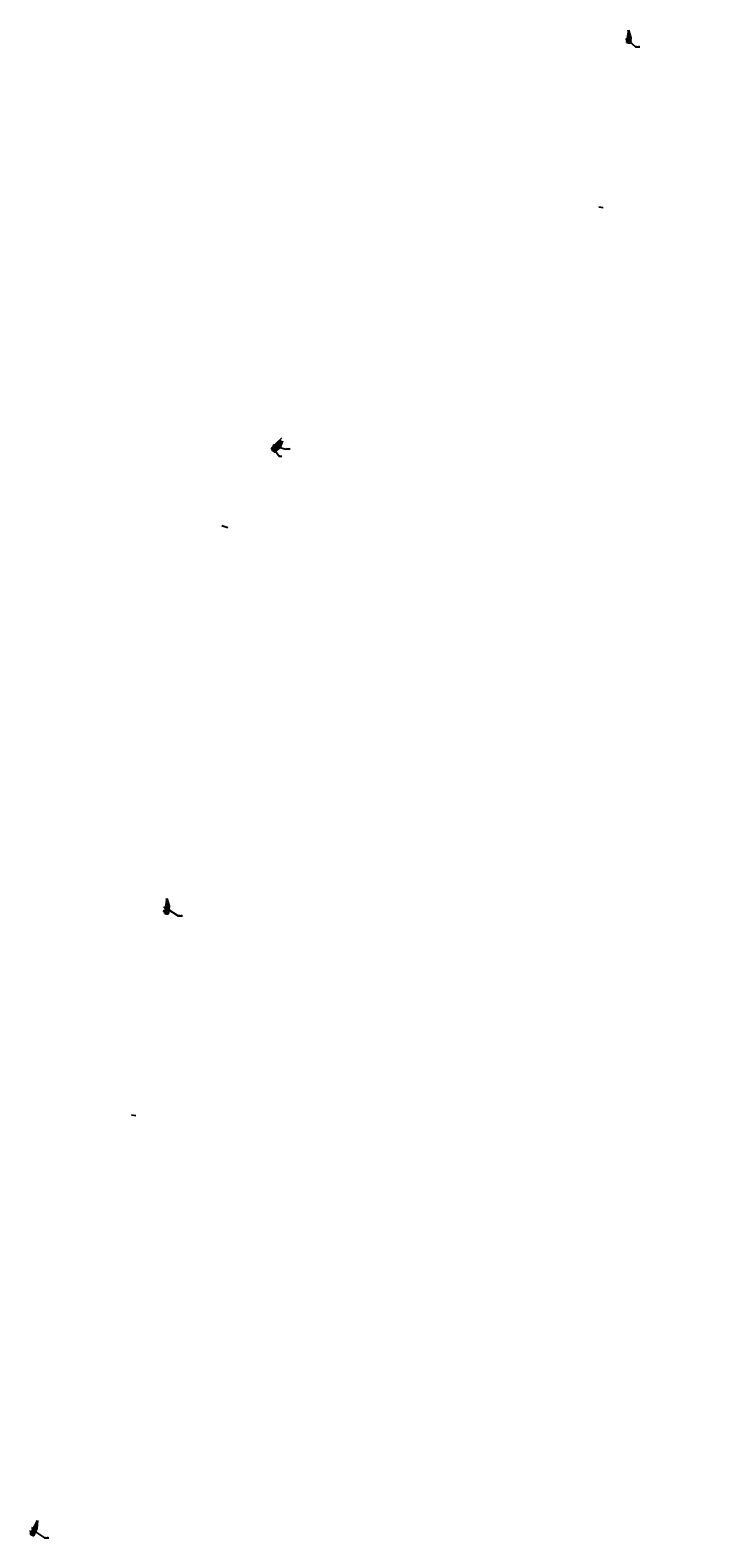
# Model space of a CAD drawing. Header units: metres. Extents: x 1286184 to 1330395, y 733895 to 801674.
# Tile 6 of 7: x 1320225 to 1323179, y 785566 to 792029. Entities that reach past the tile are written whole.
import ezdxf
from ezdxf import colors
from ezdxf.entities.mleader import LeaderData, LeaderLine
from ezdxf.math import Vec2, Vec3

# ---------------------------------------------------------------- set-up
doc = ezdxf.new("R2010")
doc.units = ezdxf.units.M
doc.linetypes.add('CENTER', pattern=[50.799999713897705, 31.75, -6.349999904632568, 6.349999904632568, -6.349999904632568])
doc.linetypes.add('JIS_02_1.0', pattern=[2, 1, -1])
for name, color, linetype, lineweight in [('000ГП_покрытие', 253, 'Continuous', 5), ('000ГП_сооружения', 7, 'Continuous', 50), ('020_razm_500', 22, 'Continuous', 25), ('03_elektro_выноски', 7, 'Continuous', 30), ('111_kromka_trot', 230, 'JIS_02_1.0', 30), ('140_constr_zdan', 250, 'Continuous', 50), ('x-КДО_ЛОС$0$А-П_Бровка', 94, 'Continuous', 35), ('x-КДО_ЛОС$0$А-П_Кромка', 170, 'Continuous', 20), ('x-КДО_ЛОС$0$А-П_Ограждение_дорожное', 10, 'x-КДО_ЛОС$0$Fill_circle-5', 20)]:
    doc.layers.add(name, color=color, linetype=linetype, lineweight=lineweight)
doc.layers.add('305_z_trotuar', color=31, linetype='Continuous', lineweight=25, transparency=0.7)
doc.layers.add('309_z_zdan', color=232, linetype='Continuous', lineweight=25, transparency=0.7)
doc.layers.add('выноски ПК', color=7, linetype='Continuous')
doc.layers.add('ГП Оформление', color=7, linetype='Continuous')
doc.layers.get('020_razm_500').off()
doc.styles.add('Geo_regular', font='cs_gost2304.shx', dxfattribs={"width": 0.75, "height": 2})
doc.styles.add('SPDS', font='geniso.shx', dxfattribs={"width": 0.8, "oblique": 15})
doc.linetypes.add('x-КДО_ЛОС$0$Fill_circle-5', pattern='A,1,0.05,[133,ltypeshp.shx,S=0.1,R=0,X=-0.05,Y=0.1],0.025,[133,ltypeshp.shx,S=0.0775,R=0,X=-0.0525,Y=0.1025],0.025,[133,ltypeshp.shx,S=0.055,R=0,X=-0.055,Y=0.105],0.025,[133,ltypeshp.shx,S=0.0325,R=0,X=-0.0575,Y=0.1075],0.025,[133,ltypeshp.shx,S=0.01,R=0,X=-0.06,Y=0.11],0.05', length=1.2)

# ---------------------------------------------------------------- blocks, each defined once
blk = doc.blocks.new('_None')
blk = doc.blocks.new('_Dot')
at = {"color": 0, "linetype": 'ByBlock', "lineweight": -2}
blk.add_line((-0.5, 0), (-1, 0), dxfattribs=at)
at = {"color": 0, "linetype": 'ByBlock', "lineweight": 30, "const_width": 0.5}
blk.add_lwpolyline([(-0.25, 0, 1), (0.25, 0, 1)], format="xyb", close=True, dxfattribs=at)
blk = doc.blocks.new('АМС')
at = {"layer": '000ГП_сооружения', "color": 18, "ltscale": 0.4, "true_color": 0x000000}
blk.add_lwpolyline([(-4, 4), (-4, -4), (4, -4), (4, 4), (-4, 4), (4, -4), (-4, -4), (4, 4)], dxfattribs=at)
at = {"layer": '000ГП_сооружения', "color": 18, "lineweight": 30, "ltscale": 0.4, "true_color": 0x000000}
for centre in [(-4.000543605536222, 4.000565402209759), (0.02307812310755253, 0.01807931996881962), (4, 4), (-4, -4), (4, -4)]:
    blk.add_circle(centre, 0.5, dxfattribs=at)
blk = doc.blocks.new('РТП')
at = {"layer": '305_z_trotuar'}
h = blk.add_hatch(color=256, dxfattribs=at)
h.dxf.hatch_style = 1
h.paths.add_polyline_path([(1296529.936452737, 737639.3603011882), (1296533.822056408, 737633.1331252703), (1296525.774070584, 737628.120492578), (1296521.894963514, 737634.3458540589)])
h.paths.add_polyline_path([(1296532.443862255, 737633.45283235), (1296526.098012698, 737629.4929594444), (1296523.267829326, 737634.028689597), (1296529.617006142, 737637.9832301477)], flags=16)
at = {"layer": '309_z_zdan'}
h = blk.add_hatch(color=256, dxfattribs=at)
h.dxf.hatch_style = 1
h.paths.add_polyline_path([(1296532.430696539, 737633.4739320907), (1296529.617006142, 737637.9832301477), (1296523.267829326, 737634.028689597), (1296526.094667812, 737629.4982802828)])
at = {"layer": '111_kromka_trot', "ltscale": 0.5}
for p, q in [((1296521.88981987, 737634.348511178), (1296529.936452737, 737639.3603011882)), ((1296529.936452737, 737639.3603011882), (1296533.822056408, 737633.1331252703)), ((1296521.88981987, 737634.348511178), (1296525.774070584, 737628.120492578)), ((1296525.774070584, 737628.120492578), (1296533.822056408, 737633.1331252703))]:
    blk.add_line(p, q, dxfattribs=at)
at = {"layer": '140_constr_zdan'}
for p, q in [((1296523.267829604, 737634.0286891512), (1296523.505498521, 737634.1767196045)), ((1296523.267829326, 737634.028689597), (1296525.154096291, 737631.0042438)), ((1296523.666479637, 737633.9187268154), (1296523.348855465, 737634.4277600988)), ((1296523.666479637, 737633.9187268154), (1296523.348855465, 737634.4277600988)), ((1296524.679409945, 737631.7623394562), (1296531.032281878, 737635.7191821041)), ((1296525.395515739, 737631.1548835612), (1296524.886482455, 737630.8372593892)), ((1296525.395515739, 737631.1548835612), (1296524.886482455, 737630.8372593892)), ((1296525.278953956, 737634.9236794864), (1296524.961470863, 737635.432486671)), ((1296525.278953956, 737634.9236794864), (1296524.961470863, 737635.432486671)), ((1296525.118257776, 737635.1812156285), (1296526.124110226, 737635.8077039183)), ((1296525.844144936, 737630.4329179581), (1296525.335111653, 737630.1152937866)), ((1296525.844144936, 737630.4329179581), (1296525.335111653, 737630.1152937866)), ((1296525.35706919, 737635.3274174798), (1296528.180686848, 737630.8022097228)), ((1296525.35706919, 737635.3274174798), (1296528.180686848, 737630.8022097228)), ((1296525.398368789, 737635.3556808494), (1296528.223017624, 737630.8288205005)), ((1296525.603907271, 737630.2830156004), (1296526.097029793, 737629.4923415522)), ((1296526.286011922, 737635.5482357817), (1296525.96838775, 737636.0572690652)), ((1296526.286011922, 737635.5482357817), (1296525.96838775, 737636.0572690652)), ((1296526.090990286, 737629.4959897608), (1296532.443862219, 737633.4528324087)), ((1296527.007977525, 737635.9968649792), (1296526.690353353, 737636.5058982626)), ((1296527.007977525, 737635.9968649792), (1296526.690353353, 737636.5058982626)), ((1296526.845607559, 737636.2570835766), (1296527.766576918, 737636.8307030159)), ((1296527.486466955, 737636.6562384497), (1296530.305691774, 737632.1380707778)), ((1296527.528907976, 737636.6826725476), (1296530.348022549, 737632.1646815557)), ((1296527.928478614, 737636.5712348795), (1296527.610854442, 737637.0802681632)), ((1296527.928478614, 737636.5712348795), (1296527.610854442, 737637.0802681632)), ((1296529.540952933, 737637.5761875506), (1296529.22346984, 737638.0849947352)), ((1296529.540952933, 737637.5761875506), (1296529.22346984, 737638.0849947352)), ((1296529.379336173, 737637.8351990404), (1296529.617006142, 737637.9832301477)), ((1296529.617006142, 737637.9832301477), (1296531.501561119, 737634.9629902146)), ((1296531.742178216, 737635.1131293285), (1296531.233144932, 737634.7955051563)), ((1296531.742178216, 737635.1131293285), (1296531.233144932, 737634.7955051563)), ((1296532.190807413, 737634.3911637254), (1296531.68177413, 737634.0735395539)), ((1296532.190807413, 737634.3911637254), (1296531.68177413, 737634.0735395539)), ((1296531.951528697, 737634.241859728), (1296532.443862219, 737633.4528324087))]:
    blk.add_line(p, q, dxfattribs=at)
at = {"layer": '140_constr_zdan', "color": 1, "linetype": 'CENTER', "lineweight": 13, "ltscale": 0.1}
for p, q in [((1296524.311488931, 737634.6795925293), (1296527.140689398, 737630.1432444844)), ((1296525.37713749, 737635.3424810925), (1296528.201852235, 737630.8155151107)), ((1296526.485389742, 737636.0315429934), (1296529.304504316, 737631.5135520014)), ((1296527.507676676, 737636.6694727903), (1296530.326857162, 737632.1513761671)), ((1296528.573487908, 737637.3321005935), (1296531.387178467, 737632.8228022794))]:
    blk.add_line(p, q, dxfattribs=at)

msp = doc.modelspace()

# ---------------------------------------------------------------- hatches: boundary and pattern name
at = {"layer": '000ГП_покрытие', "ltscale": 100}
h = msp.add_hatch(dxfattribs=at)
h.set_pattern_fill('ANSI31', color=256, scale=4, angle=81.41927483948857)
h.set_pattern_definition([(126.4192748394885, (7311780.259370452, -692711.3032737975), (-0.4023470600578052, -0.2968448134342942), [])])
h.paths.add_polyline_path([(1322795.401764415, 791984.8831563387), (1322796.892779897, 791994.8010934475), (1322786.229229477, 792021.984345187), (1322781.141979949, 791988.2697690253), (1322779.919054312, 791980.1651106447), (1322787.111643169, 791979.0798079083), (1322788.148357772, 791985.9748891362)])
h = msp.add_hatch(dxfattribs=at)
h.set_pattern_fill('ANSI31', color=256, scale=4, angle=43.55405685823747)
h.set_pattern_definition([(88.55405685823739, (5138013.347256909, -4057936.078415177), (-0.4998407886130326, 0.01261689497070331), [])])
h.paths.add_polyline_path([(1321284.616658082, 790245.4041602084), (1321290.098151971, 790250.6145430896), (1321297.600537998, 790276.0302036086), (1321274.584868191, 790254.147842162), (1321268.644732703, 790248.5002032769), (1321273.123484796, 790243.7894912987), (1321279.968434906, 790250.2985864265)])
h = msp.add_hatch(dxfattribs=at)
h.set_pattern_fill('ANSI31', color=256, scale=4, angle=81.66080650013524)
h.set_pattern_definition([(126.6608065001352, (7316008.290410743, -671173.5115567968), (-0.4010921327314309, -0.2985382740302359), [])])
h.paths.add_polyline_path([(1320817.892383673, 788262.8508935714), (1320819.343963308, 788272.7800340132), (1320808.565916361, 788299.9180919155), (1320803.620836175, 788266.1823699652), (1320802.432086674, 788258.0726283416), (1320809.853999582, 788256.9914818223), (1320810.869032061, 788263.8850376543)])
h = msp.add_hatch(dxfattribs=at)
h.set_pattern_fill('ANSI31', color=256, scale=4, angle=62.57919266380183)
h.set_pattern_definition([(107.5791926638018, (6508914.850020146, -2553565.269848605), (-0.4766502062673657, -0.1510118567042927), [])])
h.paths.add_polyline_path([(1320248.104395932, 785596.272738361), (1320252.722198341, 785605.1817682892), (1320251.408192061, 785634.3521962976), (1320235.70612321, 785604.0867409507), (1320231.931497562, 785596.811217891), (1320238.592162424, 785593.3631441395), (1320241.805027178, 785599.5460967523)])
at = {"layer": '305_z_trotuar'}
h = msp.add_hatch(color=256, dxfattribs=at)
h.dxf.hatch_style = 1
h.paths.add_polyline_path([(1322787.106367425, 791979.0767063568), (1322788.142697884, 791985.9692326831), (1322795.400974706, 791984.8779095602), (1322794.36358314, 791977.9855427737), (1322787.106535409, 791979.0778236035)])
h.paths.add_polyline_path([(1322788.243508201, 791979.9178022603), (1322788.979612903, 791984.8321548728), (1322794.262243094, 791984.0371945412), (1322793.523382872, 791979.123111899), (1322788.240788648, 791979.8992933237)], flags=16)
h = msp.add_hatch(color=256, dxfattribs=at)
h.dxf.hatch_style = 1
h.paths.add_polyline_path([(1320809.713127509, 788257.0121312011), (1320810.728468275, 788263.9077807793), (1320817.990034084, 788262.8385611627), (1320816.97363173, 788255.9430678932), (1320809.713292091, 788257.0132489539)])
h.paths.add_polyline_path([(1320810.847702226, 788257.8566853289), (1320811.568841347, 788262.7732562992), (1320816.853867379, 788261.9943830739), (1320816.129971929, 788257.0780736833), (1320810.845039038, 788257.8381681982)], flags=16)
h = msp.add_hatch(color=256, dxfattribs=at)
h.dxf.hatch_style = 1
h.paths.add_polyline_path([(1320238.465781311, 785593.4287120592), (1320241.679621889, 785599.6135425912), (1320248.192649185, 785596.2291602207), (1320244.977856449, 785590.0448244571), (1320238.466302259, 785593.4297145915)])
h.paths.add_polyline_path([(1320239.814112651, 785593.8559521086), (1320242.102927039, 785598.2666255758), (1320246.842936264, 785595.8027959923), (1320244.55160251, 785591.3932708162), (1320239.805542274, 785593.8393230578)], flags=16)
at = {"layer": '309_z_zdan'}
h = msp.add_hatch(color=256, dxfattribs=at)
h.dxf.hatch_style = 1
h.paths.add_polyline_path([(1322788.256019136, 791980.000715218), (1322793.535893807, 791979.2060248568), (1322794.274754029, 791984.1201074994), (1322788.992123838, 791984.9150678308)])
h = msp.add_hatch(color=256, dxfattribs=at)
h.dxf.hatch_style = 1
h.paths.add_polyline_path([(1320810.847702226, 788257.8566853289), (1320816.129971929, 788257.0780736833), (1320816.853867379, 788261.9943830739), (1320811.568841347, 788262.7732562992)])
h = msp.add_hatch(color=256, dxfattribs=at)
h.dxf.hatch_style = 1
h.paths.add_polyline_path([(1320239.814112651, 785593.8559521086), (1320244.55160251, 785591.3932708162), (1320246.842936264, 785595.8027959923), (1320242.102927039, 785598.2666255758)])

# ---------------------------------------------------------------- linework, layer by layer
at = {"layer": '000ГП_покрытие', "ltscale": 100}
for points in [[(1322795.401764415, 791984.8831563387), (1322796.892779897, 791994.8010934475), (1322786.229229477, 792021.984345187), (1322781.141979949, 791988.2697690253), (1322779.919054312, 791980.1651106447), (1322787.111643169, 791979.0798079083), (1322788.148357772, 791985.9748891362)], [(1321284.616658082, 790245.4041602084), (1321290.098151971, 790250.6145430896), (1321297.600537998, 790276.0302036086), (1321274.584868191, 790254.147842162), (1321268.644732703, 790248.5002032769), (1321273.123484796, 790243.7894912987), (1321279.968434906, 790250.2985864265)], [(1320817.892383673, 788262.8508935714), (1320819.343963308, 788272.7800340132), (1320808.565916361, 788299.9180919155), (1320803.620836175, 788266.1823699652), (1320802.432086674, 788258.0726283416), (1320809.853999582, 788256.9914818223), (1320810.869032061, 788263.8850376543)], [(1320248.104395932, 785596.272738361), (1320252.722198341, 785605.1817682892), (1320251.408192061, 785634.3521962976), (1320235.70612321, 785604.0867409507), (1320231.931497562, 785596.811217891), (1320238.592162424, 785593.3631441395), (1320241.805027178, 785599.5460967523)]]:
    msp.add_lwpolyline(points, close=True, dxfattribs=at)
at = {"layer": '111_kromka_trot', "ltscale": 0.5}
for p, q in [((1322787.112027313, 791979.0823628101), (1322788.148357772, 791985.9748891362)), ((1322787.246234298, 791979.0509694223), (1322794.36358314, 791977.9855427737)), ((1322788.283191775, 791985.9460617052), (1322795.400974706, 791984.8779095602)), ((1322795.400974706, 791984.8779095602), (1322794.36358314, 791977.9855427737)), ((1320809.853072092, 788256.9868202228), (1320816.97363173, 788255.9430678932)), ((1320809.853691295, 788256.9893880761), (1320810.869032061, 788263.8850376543)), ((1320810.869032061, 788263.8850376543), (1320817.990034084, 788262.8385611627)), ((1320817.990034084, 788262.8385611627), (1320816.97363173, 788255.9430678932)), ((1320238.589761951, 785593.3590418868), (1320244.977856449, 785590.0448244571)), ((1320238.5911866, 785593.3612662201), (1320241.805027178, 785599.5460967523)), ((1320241.805027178, 785599.5460967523), (1320248.192649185, 785596.2291602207)), ((1320248.192649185, 785596.2291602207), (1320244.977856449, 785590.0448244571))]:
    msp.add_line(p, q, dxfattribs=at)
at = {"layer": '140_constr_zdan'}
for p, q in [((1322788.099209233, 791980.5757485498), (1322788.692276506, 791980.4865775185)), ((1322788.335092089, 791980.5411108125), (1322788.243508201, 791979.9178022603)), ((1322790.419054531, 791979.5906965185), (1322788.243508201, 791979.9178022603)), ((1322788.277630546, 791981.7624101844), (1322788.87069782, 791981.6732391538)), ((1322788.472407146, 791983.0578491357), (1322789.06547442, 791982.9686781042)), ((1322788.709571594, 791983.0219375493), (1322788.514794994, 791981.7264985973)), ((1322793.888301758, 791981.5501495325), (1322788.607658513, 791982.3441242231)), ((1322793.897222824, 791981.6094826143), (1322788.616579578, 791982.4034573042)), ((1322788.650828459, 791984.2445107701), (1322789.243895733, 791984.1553397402)), ((1322788.979612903, 791984.8321548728), (1322788.888029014, 791984.2088463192)), ((1322791.157246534, 791984.5047379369), (1322788.979612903, 791984.8321548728)), ((1322790.522203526, 791979.8775935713), (1322790.433032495, 791979.2845262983)), ((1322791.261165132, 791984.7923505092), (1322791.1719941, 791984.1992832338)), ((1322791.412219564, 791979.743909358), (1322791.323008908, 791979.1505785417)), ((1322793.523382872, 791979.123111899), (1322791.367614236, 791979.4472439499)), ((1322792.151161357, 791984.6585345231), (1322792.061990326, 791984.0654672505)), ((1322794.262243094, 791984.0371945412), (1322792.106575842, 791984.3620008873)), ((1322794.262243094, 791984.0371945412), (1322793.523382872, 791979.123111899)), ((1320810.701400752, 788258.5141892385), (1320811.294736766, 788258.4268242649)), ((1320810.937387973, 788258.4802698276), (1320810.847702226, 788257.8566853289)), ((1320813.024234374, 788257.5362047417), (1320810.847702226, 788257.8566853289)), ((1320810.876208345, 788259.7013885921), (1320811.469544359, 788259.6140236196)), ((1320811.067039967, 788260.9974145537), (1320811.660375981, 788260.91004958)), ((1320811.304312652, 788260.9622252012), (1320811.11348103, 788259.6661992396)), ((1320816.487499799, 788259.5062110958), (1320811.204463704, 788260.2841047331)), ((1320816.496240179, 788259.5655710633), (1320811.213204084, 788260.3434647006)), ((1320811.24184756, 788262.1846139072), (1320811.835183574, 788262.0972489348)), ((1320811.568841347, 788262.7732562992), (1320811.479155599, 788262.1496717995)), ((1320813.747461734, 788262.4524708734), (1320811.568841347, 788262.7732562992)), ((1320813.126509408, 788257.8234145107), (1320813.039144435, 788257.2300784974)), ((1320813.850504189, 788262.7403985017), (1320813.763139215, 788262.1470624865)), ((1320814.016928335, 788257.6924406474), (1320813.929524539, 788257.098840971)), ((1320816.129971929, 788257.0780736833), (1320813.973226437, 788257.3956408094)), ((1320814.740903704, 788262.6092928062), (1320814.65353873, 788262.0159567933)), ((1320816.853867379, 788261.9943830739), (1320814.697221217, 788262.3126248)), ((1320816.853867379, 788261.9943830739), (1320816.129971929, 788257.0780736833)), ((1320240.102729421, 785594.4159534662), (1320239.814112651, 785593.8559521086)), ((1320241.766282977, 785592.8415404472), (1320239.814112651, 785593.8559521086)), ((1320239.890797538, 785594.5251568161), (1320240.422971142, 785594.2486219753)), ((1320240.444112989, 785595.5899769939), (1320240.976286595, 785595.3134421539)), ((1320241.260880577, 785596.6415819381), (1320240.656844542, 785595.4791532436)), ((1320245.683279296, 785593.5711103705), (1320240.944830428, 785596.033363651)), ((1320245.710945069, 785593.6243513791), (1320240.972496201, 785596.0866046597)), ((1320241.048149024, 785596.7524056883), (1320241.580322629, 785596.4758708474)), ((1320241.601464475, 785597.8172258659), (1320242.133638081, 785597.540691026)), ((1320241.956831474, 785593.0795339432), (1320241.680296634, 785592.5473603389)), ((1320242.102927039, 785598.2666255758), (1320241.814310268, 785597.7066242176)), ((1320244.056971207, 785597.2512431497), (1320242.102927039, 785598.2666255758)), ((1320242.75550805, 785592.6646655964), (1320242.478850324, 785592.132255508)), ((1320244.55160251, 785591.3932708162), (1320242.617179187, 785592.3984605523)), ((1320244.248479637, 785597.4896641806), (1320243.971944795, 785596.9574905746)), ((1320246.842936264, 785595.8027959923), (1320244.55160251, 785591.3932708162)), ((1320245.04709477, 785597.0746775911), (1320244.770559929, 785596.5425039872)), ((1320246.842936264, 785595.8027959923), (1320244.908827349, 785596.8085907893))]:
    msp.add_line(p, q, dxfattribs=at)
at = {"layer": '140_constr_zdan', "color": 1, "linetype": 'CENTER', "lineweight": 13, "ltscale": 0.1}
for p, q in [((1322793.892762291, 791981.5798160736), (1322788.612119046, 791982.3737907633)), ((1320816.491869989, 788259.5358910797), (1320811.208833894, 788260.3137847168)), ((1320245.697112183, 785593.597730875), (1320240.958663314, 785596.0599841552))]:
    msp.add_line(p, q, dxfattribs=at)
at = {"layer": 'x-КДО_ЛОС$0$А-П_Бровка', "flags": 128}
for points in [[(1322780.707475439, 791977.0121745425), (1322794.501311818, 791974.930825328), (1322797.598205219, 791995.454831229), (1322788.430087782, 792028.1921633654), (1322788.493584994, 792028.6129765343)], [(1322780.707459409, 791977.0121769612), (1322780.504107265, 791975.6553351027)], [(1321264.693419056, 790230.4376090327), (1321272.792073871, 790221.9195241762), (1321296.712565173, 790244.6621717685), (1321306.072806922, 790268.94399638)], [(1320801.602391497, 788243.7934705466), (1320815.404879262, 788241.7702878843), (1320820.046626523, 788273.436739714), (1320810.740585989, 788306.1351326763), (1320810.802308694, 788306.5562097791)], [(1320801.602391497, 788243.7934705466), (1320801.404760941, 788242.4357835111)], [(1320226.479325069, 785583.5878841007), (1320238.862011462, 785577.1636320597), (1320253.600939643, 785605.5726796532), (1320255.4958137, 785639.5167033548), (1320255.691801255, 785639.8944658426)], [(1320226.479325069, 785583.5878841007), (1320225.848705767, 785582.3694050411)]]:
    msp.add_lwpolyline(points, dxfattribs=at)
at = {"layer": 'x-КДО_ЛОС$0$А-П_Кромка', "flags": 128}
for points in [[(1322779.471446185, 791977.1986907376), (1322781.721725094, 791992.1118966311)], [(1322781.715145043, 791992.068288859), (1322787.257576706, 792028.7994799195)], [(1322786.229229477, 792021.984345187), (1322796.892779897, 791994.8010934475), (1322795.407513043, 791984.9578289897)], [(1321264.843112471, 790244.8857721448), (1321302.981328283, 790281.1460057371)], [(1321297.600537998, 790276.0302036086), (1321290.098151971, 790250.6145430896), (1321288.457319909, 790249.0545067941)], [(1320804.177983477, 788269.9832722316), (1320809.565525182, 788306.7375011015)], [(1320800.166596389, 788242.6172772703), (1320804.184379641, 788270.0269073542)], [(1320808.565916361, 788299.9180919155), (1320819.343963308, 788272.7800340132), (1320817.900204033, 788262.9305958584)], [(1320224.737906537, 785582.9457005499), (1320237.495537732, 785607.5358052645)], [(1320237.475228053, 785607.4966587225), (1320254.582241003, 785640.4701185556)], [(1320251.408192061, 785634.3521962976), (1320252.722198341, 785605.1817682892), (1320248.137842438, 785596.3455047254)]]:
    msp.add_lwpolyline(points, dxfattribs=at)
at = {"layer": 'x-КДО_ЛОС$0$А-П_Ограждение_дорожное', "ltscale": 5, "flags": 128}
for points in [[(1322787.356457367, 792028.784559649), (1322786.332108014, 792021.9959199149)], [(1322786.332108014, 792021.9959199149), (1322796.995658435, 791994.8126681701), (1322796.653854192, 791992.5474391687)], [(1321303.050215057, 790281.0735511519), (1321297.688860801, 790275.9761938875), (1321290.186474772, 790250.5605333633), (1321288.526223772, 790248.9820343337)], [(1320809.664467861, 788306.722997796), (1320808.668745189, 788299.9301002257)], [(1320808.668745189, 788299.9301002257), (1320819.446792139, 788272.7920423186), (1320819.114540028, 788270.5253925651)], [(1320254.671005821, 785640.4240663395), (1320251.509296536, 785634.3299285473)], [(1320251.509296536, 785634.3299285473), (1320252.823302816, 785605.1595005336), (1320251.768305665, 785603.1260124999)]]:
    msp.add_lwpolyline(points, dxfattribs=at)
at = {"layer": 'выноски ПК'}
for p, q in [((1322679.518203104, 791266.5166046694), (1322660.168060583, 791269.4643202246)), ((1321071.312197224, 789896.1804983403), (1321045.621313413, 789904.3298455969)), ((1320677.962789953, 787375.517979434, -1.684103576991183e-09), (1320659.276189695, 787378.3146999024))]:
    msp.add_line(p, q, dxfattribs=at)

# ---------------------------------------------------------------- block references
at = {"layer": '000ГП_сооружения'}
for p, rotation in [((1321268.122068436, 790234.5385980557), 43.67108701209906), ((1320810.526329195, 788247.7898730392), 81.66080650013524), ((1320236.21940942, 785584.4473337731), 62.57919266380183)]:
    msp.add_blockref('АМС', p, dxfattribs=dict(at, rotation=rotation))
at = {"layer": '020_razm_500', "color": 1, "linetype": 'CENTER', "lineweight": 20, "rotation": 11.55893791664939}
msp.add_blockref('РТП', (198849.9266068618, -192222.3489109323), dxfattribs=at)

# ---------------------------------------------------------------- leaders
at = {"layer": '03_elektro_выноски'}
ml = msp.add_multileader_mtext('Standard', dxfattribs=at)
ml.set_content('ТП 9.26', color=256, style='Geo_regular')
ml.set_leader_properties(color=256)
ml.set_arrow_properties(name='NONE')
ml.build(insert=Vec2(0, 0))
ml.multileader.update_dxf_attribs({"text_left_attachment_type": 6, "text_right_attachment_type": 6, "dogleg_length": 0.25, "arrow_head_size": 1.5})
ctx = ml.context
ctx.base_point, ctx.char_height, ctx.arrow_head_size, ctx.landing_gap_size, ctx.plane_origin, ctx.plane_x_axis, ctx.plane_y_axis = Vec3(1322818.177341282, 791957.8665558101), 5, 1.5, 0, Vec3(1322066.581956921, 790843.0331579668), Vec3(0.9999888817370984, 0.004715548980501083), Vec3(-0.004715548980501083, 0.9999888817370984)
ctx.left_attachment, ctx.right_attachment = 6, 6
notes = []
notes.append((ctx, [(1, (1, 1, 0), (1322817.580570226, 791957.8637416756), (0.9999888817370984, 0.004715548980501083), 0.5967776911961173, [(0, [(1322790.926344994, 791982.0690995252)], 0, [])])]))
ctx.mtext.insert, ctx.mtext.text_direction, ctx.mtext.rotation, ctx.mtext.width, ctx.mtext.defined_height, ctx.mtext.flow_direction = Vec3(1322818.149047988, 791963.8664891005), Vec3(0.9999888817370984, 0.004715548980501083), 0.004715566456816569, 360.8604597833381, 3.961182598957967, 5
ml = msp.add_multileader_mtext('Standard', dxfattribs=at)
ml.set_content('РТП 9.3', color=256, style='Geo_regular')
ml.set_leader_properties(color=256)
ml.set_arrow_properties(name='NONE')
ml.build(insert=Vec2(0, 0))
ml.multileader.update_dxf_attribs({"text_left_attachment_type": 6, "text_right_attachment_type": 6, "dogleg_length": 0.25, "arrow_head_size": 1.5})
ctx = ml.context
ctx.base_point, ctx.char_height, ctx.arrow_head_size, ctx.landing_gap_size, ctx.plane_origin, ctx.plane_x_axis, ctx.plane_y_axis = Vec3(1321320.032070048, 790233.45726571), 5, 1.5, 0, Vec3(1320634.774152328, 789099.2225086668), Vec3(0.9999888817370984, 0.004715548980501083), Vec3(-0.004715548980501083, 0.9999888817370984)
ctx.left_attachment, ctx.right_attachment = 6, 6
notes.append((ctx, [(1, (1, 1, 0), (1321319.435298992, 790233.4544515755), (0.9999888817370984, 0.004715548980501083), 0.5967776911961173, [(0, [(1321279.43896347, 790244.5506182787)], 0, [])])]))
ctx.mtext.insert, ctx.mtext.text_direction, ctx.mtext.rotation, ctx.mtext.width, ctx.mtext.defined_height, ctx.mtext.flow_direction = Vec3(1321320.003776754, 790239.4571990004), Vec3(0.9999888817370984, 0.004715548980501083), 0.004715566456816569, 360.8604597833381, 3.961182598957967, 5
ml = msp.add_multileader_mtext('Standard', dxfattribs=at)
ml.set_content('АПС', color=256, style='Geo_regular')
ml.set_leader_properties(color=256)
ml.set_arrow_properties(name='NONE')
ml.build(insert=Vec2(0, 0))
ml.multileader.update_dxf_attribs({"text_left_attachment_type": 6, "text_right_attachment_type": 6, "dogleg_length": 0.25, "arrow_head_size": 1.5})
ctx = ml.context
ctx.base_point, ctx.char_height, ctx.arrow_head_size, ctx.landing_gap_size, ctx.plane_origin, ctx.plane_x_axis, ctx.plane_y_axis = Vec3(1321292.103292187, 790203.1868805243, 156.714133), 5, 1.5, 0, Vec3(1320540.507907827, 789088.353482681, 156.714133), Vec3(0.9999888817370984, 0.004715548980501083), Vec3(-0.004715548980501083, 0.9999888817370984)
ctx.left_attachment, ctx.right_attachment = 6, 6
notes.append((ctx, [(1, (1, 1, 0), (1321291.506521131, 790203.1840663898, 156.714133), (0.9999888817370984, 0.004715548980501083), 0.5967776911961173, [(0, [(1321268.122068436, 790234.5385980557, 156.714133)], 0, [])])]))
ctx.mtext.insert, ctx.mtext.text_direction, ctx.mtext.rotation, ctx.mtext.width, ctx.mtext.defined_height, ctx.mtext.flow_direction = Vec3(1321292.074998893, 790209.1868138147, 156.714133), Vec3(0.9999888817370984, 0.004715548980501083), 0.004715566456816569, 360.8604597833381, 3.961182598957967, 5
ml = msp.add_multileader_mtext('Standard', dxfattribs=at)
ml.set_content('ТП 9.25', color=256, style='Geo_regular')
ml.set_leader_properties(color=256)
ml.set_arrow_properties(name='NONE')
ml.build(insert=Vec2(0, 0))
ml.multileader.update_dxf_attribs({"text_left_attachment_type": 6, "text_right_attachment_type": 6, "dogleg_length": 0.25, "arrow_head_size": 1.5})
ctx = ml.context
ctx.base_point, ctx.char_height, ctx.arrow_head_size, ctx.landing_gap_size, ctx.plane_origin, ctx.plane_x_axis, ctx.plane_y_axis = Vec3(1320859.256626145, 788232.4159459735), 5, 1.5, 0, Vec3(1320107.661241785, 787117.5825481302), Vec3(0.9999888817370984, 0.004715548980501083), Vec3(-0.004715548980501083, 0.9999888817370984)
ctx.left_attachment, ctx.right_attachment = 6, 6
notes.append((ctx, [(1, (1, 1, 0), (1320858.659855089, 788232.413131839), (0.9999888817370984, 0.004715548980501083), 0.5967776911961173, [(0, [(1320814.806370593, 788260.3428351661)], 0, [])])]))
ctx.mtext.insert, ctx.mtext.text_direction, ctx.mtext.rotation, ctx.mtext.width, ctx.mtext.defined_height, ctx.mtext.flow_direction = Vec3(1320859.228332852, 788238.4158792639), Vec3(0.9999888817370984, 0.004715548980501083), 0.004715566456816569, 360.8604597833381, 3.961182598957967, 5
ml = msp.add_multileader_mtext('Standard', dxfattribs=at)
ml.set_content('ТП 9.24', color=256, style='Geo_regular')
ml.set_leader_properties(color=256)
ml.set_arrow_properties(name='NONE')
ml.build(insert=Vec2(0, 0))
ml.multileader.update_dxf_attribs({"text_left_attachment_type": 6, "text_right_attachment_type": 6, "dogleg_length": 0.25, "arrow_head_size": 1.5})
ctx = ml.context
ctx.base_point, ctx.char_height, ctx.arrow_head_size, ctx.landing_gap_size, ctx.plane_origin, ctx.plane_x_axis, ctx.plane_y_axis = Vec3(1320286.589436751, 785566.6496990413), 5, 1.5, 0, Vec3(1319534.994052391, 784451.816301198), Vec3(0.9999888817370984, 0.004715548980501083), Vec3(-0.004715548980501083, 0.9999888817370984)
ctx.left_attachment, ctx.right_attachment = 6, 6
notes.append((ctx, [(1, (1, 1, 0), (1320285.992665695, 785566.6468849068), (0.9999888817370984, 0.004715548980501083), 0.5967776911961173, [(0, [(1320242.804701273, 785595.0096465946)], 0, [])])]))
ctx.mtext.insert, ctx.mtext.text_direction, ctx.mtext.rotation, ctx.mtext.width, ctx.mtext.defined_height, ctx.mtext.flow_direction = Vec3(1320286.561143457, 785572.6496323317), Vec3(0.9999888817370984, 0.004715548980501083), 0.004715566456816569, 360.8604597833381, 3.961182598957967, 5
at = {"layer": 'ГП Оформление', "color": 7, "ltscale": 0.4}
ml = msp.add_multileader_mtext('Standard', dxfattribs=at)
ml.set_content('{\\C256;\\c0;БКТП}', color=7, style='SPDS')
ml.set_leader_properties()
ml.set_arrow_properties(name='DOT')
ml.build(insert=Vec2(0, 0))
ml.multileader.update_dxf_attribs({"text_left_attachment_type": 6, "text_right_attachment_type": 6, "dogleg_length": 0.5306375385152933, "arrow_head_size": 0.5})
ctx = ml.context
ctx.base_point, ctx.char_height, ctx.arrow_head_size, ctx.plane_origin, ctx.plane_x_axis, ctx.plane_y_axis = Vec3(1322778.574549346, 791987.2684939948), 1.5, 0.5, Vec3(1322771.852885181, 791997.5395274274), Vec3(0.1492027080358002, 0.9888066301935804), Vec3(-0.9888066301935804, 0.1492027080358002)
ctx.left_attachment, ctx.right_attachment = 6, 6
notes.append((ctx, [(1, (1, 1, 0), (1322778.495376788, 791986.7437960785), (0.1492027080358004, 0.9888066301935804), 0.5306375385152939, [(0, [(1322790.395300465, 791983.4320999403)], 0, [])])]))
ctx.mtext.insert, ctx.mtext.text_direction, ctx.mtext.rotation, ctx.mtext.width, ctx.mtext.defined_height, ctx.mtext.flow_direction = Vec3(1322777.093102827, 791989.5146721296), Vec3(0.1492027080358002, 0.9888066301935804), 1.421034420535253, 36.42002795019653, 2.060957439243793, 5
ml = msp.add_multileader_mtext('Standard', dxfattribs=at)
ml.set_content('{\\C256;\\c0;РТП}', color=7, style='SPDS')
ml.set_leader_properties()
ml.set_arrow_properties(name='DOT')
ml.build(insert=Vec2(0, 0))
ml.multileader.update_dxf_attribs({"text_left_attachment_type": 6, "text_right_attachment_type": 6, "dogleg_length": 0.5306375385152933, "arrow_head_size": 0.5})
ctx = ml.context
ctx.base_point, ctx.char_height, ctx.arrow_head_size, ctx.plane_origin, ctx.plane_x_axis, ctx.plane_y_axis = Vec3(1321262.328426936, 790245.7664634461), 1.5, 0.5, Vec3(1321272.914640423, 790265.0975868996), Vec3(0.7247246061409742, 0.6890386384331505, 8.9043387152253e-23), Vec3(-0.6890386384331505, 0.7247246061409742, -1.805204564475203e-23)
ctx.left_attachment, ctx.right_attachment, ctx.text_align_type = 6, 6, 2
notes.append((ctx, [(0, (1, 1, 0), (1321267.700353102, 790250.8738720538), (-0.724724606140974, -0.6890386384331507, -8.904338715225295e-23), 0.5306375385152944, [(0, [(1321279.880209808, 790245.4350361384)], 0, [])])]))
ctx.mtext.insert, ctx.mtext.text_direction, ctx.mtext.rotation, ctx.mtext.width, ctx.mtext.defined_height, ctx.mtext.alignment, ctx.mtext.flow_direction = Vec3(1321264.626068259, 790250.4346693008), Vec3(0.7247246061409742, 0.6890386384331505, 8.9043387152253e-23), 0.7601616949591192, 36.42002795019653, 2.060957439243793, 3, 5
ml = msp.add_multileader_mtext('Standard', dxfattribs=at)
ml.set_content('{\\C256;\\c0;БКТП}', color=7, style='SPDS')
ml.set_leader_properties()
ml.set_arrow_properties(name='DOT')
ml.build(insert=Vec2(0, 0))
ml.multileader.update_dxf_attribs({"text_left_attachment_type": 6, "text_right_attachment_type": 6, "dogleg_length": 0.5306375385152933, "arrow_head_size": 0.5})
ctx = ml.context
ctx.base_point, ctx.char_height, ctx.arrow_head_size, ctx.plane_origin, ctx.plane_x_axis, ctx.plane_y_axis = Vec3(1320800.427744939, 788267.704365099), 1.5, 0.5, Vec3(1320793.662842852, 788277.9469720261), Vec3(0.145033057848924, 0.9894268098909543), Vec3(-0.9894268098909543, 0.145033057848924)
ctx.left_attachment, ctx.right_attachment = 6, 6
notes.append((ctx, [(1, (1, 1, 0), (1320800.350784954, 788267.179338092), (0.145033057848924, 0.9894268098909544), 0.5306375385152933, [(0, [(1320811.737446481, 788260.3218202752)], 0, [])])]))
ctx.mtext.insert, ctx.mtext.text_direction, ctx.mtext.rotation, ctx.mtext.width, ctx.mtext.defined_height, ctx.mtext.flow_direction = Vec3(1320798.936842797, 788269.9442782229), Vec3(0.145033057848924, 0.9894268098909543), 1.425249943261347, 36.42002795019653, 2.060957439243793, 5
ml = msp.add_multileader_mtext('Standard', dxfattribs=at)
ml.set_content('{\\C256;\\c0;АМС}', color=7, style='SPDS')
ml.set_leader_properties()
ml.set_arrow_properties(name='DOT')
ml.build(insert=Vec2(0, 0))
ml.multileader.update_dxf_attribs({"text_left_attachment_type": 6, "text_right_attachment_type": 6, "arrow_head_size": 0.5})
ctx = ml.context
ctx.base_point, ctx.char_height, ctx.arrow_head_size, ctx.plane_origin, ctx.plane_x_axis, ctx.plane_y_axis = Vec3(1320797.787973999, 788252.2310496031), 1.5, 0.5, Vec3(1320810.472245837, 788256.7356462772), Vec3(0.145033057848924, 0.9894268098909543), Vec3(-0.9894268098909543, 0.145033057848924)
ctx.left_attachment, ctx.right_attachment = 6, 6
notes.append((ctx, [(1, (1, 1, 0), (1320797.711014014, 788251.7060225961), (0.145033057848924, 0.9894268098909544), 0.5306375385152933, [(0, [(1320810.521070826, 788247.838208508)], 0, [])])]))
ctx.mtext.insert, ctx.mtext.text_direction, ctx.mtext.rotation, ctx.mtext.width, ctx.mtext.defined_height, ctx.mtext.flow_direction = Vec3(1320796.297071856, 788254.4709627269), Vec3(0.145033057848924, 0.9894268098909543), 1.425249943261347, 5.258168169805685, 11.65676687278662, 5
ml = msp.add_multileader_mtext('Standard', dxfattribs=at)
ml.set_content('{\\C256;\\c0;АМС}', color=7, style='SPDS')
ml.set_leader_properties()
ml.set_arrow_properties(name='DOT')
ml.build(insert=Vec2(0, 0))
ml.multileader.update_dxf_attribs({"text_left_attachment_type": 6, "text_right_attachment_type": 6, "arrow_head_size": 0.5})
ctx = ml.context
ctx.base_point, ctx.char_height, ctx.arrow_head_size, ctx.plane_origin, ctx.plane_x_axis, ctx.plane_y_axis = Vec3(1320225.632863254, 785592.808839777), 1.5, 0.5, Vec3(1320239.092802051, 785592.9192520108), Vec3(0.4605221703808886, 0.8876482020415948), Vec3(-0.8876482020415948, 0.4605221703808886)
ctx.left_attachment, ctx.right_attachment = 6, 6
notes.append((ctx, [(1, (1, 1, 0), (1320225.388492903, 785592.33782032), (0.4605221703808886, 0.8876482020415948), 0.5306375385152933, [(0, [(1320236.230241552, 785584.4947324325)], 0, [])])]))
ctx.mtext.insert, ctx.mtext.text_direction, ctx.mtext.rotation, ctx.mtext.width, ctx.mtext.defined_height, ctx.mtext.flow_direction = Vec3(1320224.956140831, 785595.4130760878), Vec3(0.4605221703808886, 0.8876482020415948), 1.092212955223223, 5.258168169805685, 11.65676687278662, 5
ml = msp.add_multileader_mtext('Standard', dxfattribs=at)
ml.set_content('{\\C256;\\c0;БКТП}', color=7, style='SPDS')
ml.set_leader_properties()
ml.set_arrow_properties(name='DOT')
ml.build(insert=Vec2(0, 0))
ml.multileader.update_dxf_attribs({"text_left_attachment_type": 6, "text_right_attachment_type": 6, "dogleg_length": 0.5306375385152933, "arrow_head_size": 0.5})
ctx = ml.context
ctx.base_point, ctx.char_height, ctx.arrow_head_size, ctx.plane_origin, ctx.plane_x_axis, ctx.plane_y_axis = Vec3(1320233.186042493, 785606.5689766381), 1.5, 0.5, Vec3(1320230.14130386, 785618.460337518), Vec3(0.4605221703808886, 0.8876482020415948), Vec3(-0.8876482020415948, 0.4605221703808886)
ctx.left_attachment, ctx.right_attachment = 6, 6
notes.append((ctx, [(1, (1, 1, 0), (1320232.941672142, 785606.0979571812), (0.4605221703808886, 0.8876482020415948), 0.5306375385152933, [(0, [(1320241.460857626, 785595.8947669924)], 0, [])])]))
ctx.mtext.insert, ctx.mtext.text_direction, ctx.mtext.rotation, ctx.mtext.width, ctx.mtext.defined_height, ctx.mtext.flow_direction = Vec3(1320232.509320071, 785609.173212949), Vec3(0.4605221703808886, 0.8876482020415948), 1.092212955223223, 36.42002795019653, 2.060957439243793, 5
for ctx, leaders in notes:
    for number, flags, end, landing, length, lines in leaders:
        leader = LeaderData()
        leader.index, (leader.has_last_leader_line, leader.has_dogleg_vector, leader.attachment_direction) = number, flags
        leader.last_leader_point, leader.dogleg_vector, leader.dogleg_length = Vec3(end), Vec3(landing), length
        for number, points, colour, breaks in lines:
            line = LeaderLine()
            line.index, line.vertices, line.color, line.breaks = number, Vec3.list(points), colors.encode_raw_color(colour), breaks
            leader.lines.append(line)
        ctx.leaders.append(leader)

doc.saveas('drawing.dxf')
